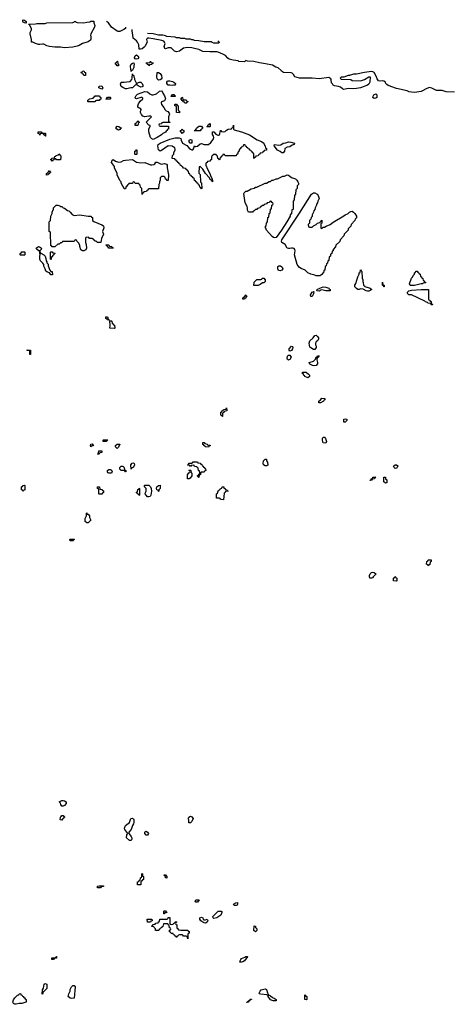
# Model space of a CAD drawing. Header units: inches. Extents: x 2604706 to 2755870, y 449242 to 584050.
# Tile 40 of 59: x 2723140 to 2729383, y 569599 to 583856. Entities that reach past the tile are written whole.
import ezdxf

# ---------------------------------------------------------------- set-up
doc = ezdxf.new("R2010")
doc.units = ezdxf.units.IN
doc.header["$MEASUREMENT"] = 0
for name, color, linetype in [('C7526', 7, 'Continuous'), ('C7527', 7, 'Continuous'), ('C7528', 7, 'Continuous')]:
    doc.layers.add(name, color=color, linetype=linetype)

msp = doc.modelspace()

# ---------------------------------------------------------------- linework, layer by layer
at = {"layer": 'C7526', "color": 6}
for points in [[(2723466, 569746), (2723469, 569810), (2723485, 569835), (2723495, 569890), (2723510, 569899), (2723531, 569890), (2723531, 569829), (2723490, 569786), (2723478, 569782), (2723470, 569746)], [(2723890, 569683), (2723870, 569687), (2723841, 569710), (2723849, 569751), (2723869, 569790), (2723869, 569811), (2723889, 569850), (2723910, 569871), (2723930, 569870), (2723944, 569850), (2723930, 569689)], [(2723070, 569599), (2723050, 569609), (2723039, 569630), (2723050, 569662), (2723070, 569691), (2723110, 569732), (2723126, 569734), (2723130, 569752), (2723150, 569754), (2723158, 569738), (2723170, 569734), (2723178, 569718), (2723190, 569714), (2723198, 569698), (2723210, 569694), (2723218, 569678), (2723232, 569670), (2723234, 569630), (2723213, 569627), (2723170, 569609), (2723130, 569609), (2723090, 569599)], [(2726733, 569733), (2726747, 569733), (2726770, 569721), (2726799, 569699), (2726822, 569690), (2726836, 569676), (2726850, 569671), (2726850, 569649), (2726806, 569650), (2726766, 569666), (2726735, 569710), (2726736, 569716), (2726729, 569729), (2726716, 569736), (2726625, 569745), (2726606, 569750), (2726608, 569768), (2726619, 569790), (2726633, 569807), (2726670, 569818), (2726690, 569822), (2726710, 569812), (2726723, 569763), (2726733, 569747)], [(2727290, 569666), (2727266, 569670), (2727266, 569734), (2727274, 569730), (2727278, 569718), (2727292, 569710), (2727294, 569670)], [(2726426, 569626), (2726426, 569630), (2726442, 569638), (2726446, 569650), (2726466, 569654), (2726468, 569670), (2726493, 569673), (2726491, 569669), (2726488, 569668), (2726472, 569668), (2726471, 569650), (2726453, 569647), (2726450, 569629)]]:
    msp.add_lwpolyline(points, close=True, dxfattribs=at)
at = {"layer": 'C7527', "color": 6}
for points in [[(2727630, 579929), (2727570, 579929), (2727510, 579945), (2727490, 579942), (2727481, 579930), (2727470, 579924), (2727438, 579930), (2727441, 579950), (2727450, 579956), (2727477, 579963), (2727482, 579970), (2727530, 579988), (2727570, 579982), (2727611, 579970), (2727618, 579958), (2727631, 579950)], [(2726390, 579808), (2726366, 579810), (2726368, 579830), (2726382, 579838), (2726386, 579850), (2726402, 579858), (2726406, 579870), (2726412, 579872), (2726418, 579858), (2726432, 579850), (2726414, 579846), (2726410, 579826), (2726398, 579822)], [(2727350, 579846), (2727349, 579871), (2727369, 579910), (2727385, 579915), (2727390, 579922), (2727396, 579916), (2727390, 579886), (2727370, 579848)], [(2729110, 579726), (2729090, 579728), (2729086, 579746), (2729048, 579750), (2729039, 579759), (2729010, 579769), (2728999, 579779), (2728810, 579870), (2728770, 579873), (2728750, 579889), (2728750, 579911), (2728770, 579931), (2728810, 579939), (2728950, 579951), (2729054, 579950), (2729054, 579810), (2729058, 579798), (2729070, 579794), (2729078, 579778), (2729090, 579774), (2729098, 579738), (2729112, 579732)], [(2724430, 579506), (2724406, 579510), (2724402, 579522), (2724386, 579530), (2724387, 579553), (2724410, 579554), (2724418, 579518), (2724432, 579512), (2724434, 579506)], [(2724510, 579386), (2724446, 579390), (2724449, 579430), (2724446, 579494), (2724470, 579494), (2724474, 579490), (2724478, 579458), (2724493, 579453), (2724498, 579438), (2724513, 579433), (2724514, 579390)], [(2727390, 579081), (2727335, 579115), (2727326, 579174), (2727336, 579204), (2727385, 579250), (2727410, 579285), (2727430, 579286), (2727450, 579270), (2727464, 579250), (2727463, 579243), (2727462, 579230), (2727451, 579210), (2727430, 579190), (2727420, 579170), (2727419, 579150), (2727427, 579130), (2727427, 579110), (2727410, 579082)], [(2727050, 579058), (2727038, 579070), (2727038, 579090), (2727070, 579131), (2727084, 579124), (2727091, 579110), (2727086, 579090), (2727070, 579068)], [(2723290, 579006), (2723286, 579010), (2723286, 579050), (2723282, 579062), (2723250, 579066), (2723246, 579074), (2723294, 579070), (2723294, 579010)], [(2727030, 578926), (2727015, 578935), (2727009, 578949), (2727014, 578986), (2727030, 578997), (2727050, 578996), (2727067, 578970), (2727050, 578934), (2727031, 578929)], [(2727410, 578843), (2727378, 578850), (2727338, 578870), (2727329, 578890), (2727389, 578911), (2727420, 578940), (2727430, 578970), (2727445, 578975), (2727449, 578990), (2727470, 578991), (2727462, 578970), (2727444, 578956), (2727438, 578942), (2727436, 578930), (2727447, 578890), (2727446, 578874), (2727430, 578849)], [(2727310, 578669), (2727266, 578690), (2727262, 578702), (2727250, 578706), (2727246, 578726), (2727229, 578730), (2727230, 578754), (2727290, 578751), (2727294, 578734), (2727310, 578732), (2727330, 578711), (2727331, 578690)], [(2727490, 578308), (2727468, 578310), (2727469, 578330), (2727490, 578354), (2727510, 578374), (2727553, 578373), (2727554, 578350), (2727538, 578342), (2727534, 578330)], [(2726070, 578108), (2726062, 578122), (2726049, 578129), (2726050, 578174), (2726062, 578178), (2726066, 578190), (2726082, 578198), (2726088, 578212), (2726122, 578218), (2726130, 578234), (2726134, 578190), (2726098, 578182), (2726094, 578170), (2726078, 578162), (2726074, 578150), (2726074, 578110)], [(2727850, 578029), (2727829, 578029), (2727829, 578050), (2727829, 578071), (2727850, 578078), (2727871, 578070), (2727871, 578050)], [(2724170, 577669), (2724162, 577690), (2724169, 577711), (2724190, 577714), (2724198, 577698), (2724211, 577690), (2724190, 577686)], [(2724390, 577746), (2724347, 577747), (2724346, 577770), (2724350, 577774), (2724413, 577773), (2724410, 577766), (2724398, 577762)], [(2724550, 577648), (2724526, 577670), (2724526, 577690), (2724550, 577712), (2724590, 577712), (2724570, 577666)], [(2725870, 577668), (2725826, 577670), (2725806, 577690), (2725802, 577702), (2725790, 577706), (2725790, 577734), (2725810, 577734), (2725818, 577718), (2725851, 577711), (2725858, 577698), (2725893, 577693), (2725893, 577687), (2725878, 577682)], [(2727570, 577726), (2727529, 577730), (2727518, 577770), (2727518, 577790), (2727530, 577811), (2727550, 577811), (2727565, 577790), (2727578, 577750)], [(2724270, 577566), (2724266, 577570), (2724282, 577578), (2724287, 577613), (2724330, 577614), (2724330, 577588), (2724298, 577582), (2724290, 577566)], [(2724750, 577348), (2724748, 577410), (2724765, 577435), (2724790, 577438), (2724798, 577430), (2724801, 577410), (2724784, 577376), (2724758, 577362)], [(2725730, 577228), (2725722, 577242), (2725706, 577250), (2725722, 577258), (2725730, 577274), (2725742, 577278), (2725746, 577290), (2725742, 577322), (2725726, 577330), (2725722, 577362), (2725706, 577370), (2725702, 577382), (2725667, 577387), (2725662, 577402), (2725650, 577406), (2725618, 577402), (2725610, 577386), (2725602, 577402), (2725570, 577406), (2725566, 577410), (2725582, 577418), (2725590, 577434), (2725630, 577434), (2725642, 577438), (2725650, 577454), (2725712, 577452), (2725718, 577438), (2725750, 577434), (2725758, 577418), (2725773, 577413), (2725778, 577398), (2725794, 577390), (2725798, 577378), (2725814, 577370), (2725818, 577358), (2725830, 577354), (2725832, 577330), (2725818, 577322), (2725810, 577306), (2725770, 577306), (2725758, 577302), (2725754, 577270), (2725738, 577262)], [(2726690, 577394), (2726669, 577410), (2726661, 577430), (2726669, 577469), (2726690, 577492), (2726711, 577491), (2726711, 577470), (2726723, 577450), (2726730, 577408), (2726710, 577395)], [(2728570, 577355), (2728555, 577370), (2728549, 577391), (2728570, 577412), (2728590, 577412), (2728610, 577394), (2728602, 577370), (2728590, 577362)], [(2724430, 577288), (2724416, 577296), (2724408, 577310), (2724408, 577330), (2724430, 577342), (2724450, 577342), (2724470, 577332), (2724478, 577310), (2724470, 577288)], [(2724670, 577308), (2724662, 577322), (2724647, 577327), (2724610, 577328), (2724588, 577350), (2724588, 577370), (2724609, 577391), (2724632, 577392), (2724650, 577374), (2724658, 577338), (2724674, 577330), (2724674, 577310)], [(2725590, 577208), (2725568, 577210), (2725568, 577268), (2725587, 577293), (2725602, 577298), (2725606, 577310), (2725602, 577322), (2725586, 577330), (2725590, 577334), (2725610, 577334), (2725614, 577330), (2725618, 577298), (2725632, 577292), (2725632, 577250), (2725604, 577216)], [(2728210, 577186), (2728209, 577190), (2728222, 577198), (2728226, 577210), (2728246, 577214), (2728250, 577232), (2728290, 577234), (2728292, 577230), (2728278, 577222), (2728274, 577210), (2728238, 577202), (2728230, 577188)], [(2728430, 577146), (2728410, 577166), (2728410, 577232), (2728434, 577230), (2728434, 577210), (2728451, 577191), (2728450, 577148)], [(2723190, 577026), (2723182, 577042), (2723168, 577048), (2723166, 577090), (2723182, 577098), (2723188, 577112), (2723210, 577114), (2723214, 577110), (2723214, 577050), (2723198, 577042)], [(2724290, 576986), (2724286, 576990), (2724286, 577050), (2724282, 577062), (2724266, 577070), (2724266, 577094), (2724293, 577093), (2724298, 577058), (2724330, 577054), (2724338, 577038), (2724353, 577033), (2724352, 577008), (2724338, 577002), (2724330, 576988)], [(2724870, 576968), (2724862, 576982), (2724846, 576990), (2724842, 577002), (2724826, 577010), (2724842, 577018), (2724849, 577051), (2724862, 577058), (2724870, 577074), (2724874, 577070), (2724874, 576970)], [(2725010, 576945), (2724989, 576949), (2724968, 576970), (2724955, 576990), (2724958, 577010), (2724968, 577030), (2724967, 577067), (2724946, 577090), (2724946, 577110), (2724950, 577114), (2725010, 577114), (2725030, 577094), (2725042, 577070), (2725045, 577030), (2725035, 576970), (2725027, 576953)], [(2725150, 577026), (2725142, 577042), (2725126, 577050), (2725118, 577070), (2725126, 577090), (2725146, 577110), (2725170, 577114), (2725174, 577110), (2725171, 577069), (2725154, 577050), (2725154, 577030)], [(2726090, 576906), (2726053, 576907), (2726046, 576910), (2726042, 576922), (2726030, 576926), (2725990, 576926), (2725986, 576930), (2725986, 576990), (2726002, 576998), (2726010, 577034), (2726022, 577038), (2726026, 577050), (2726042, 577058), (2726046, 577070), (2726066, 577074), (2726070, 577091), (2726091, 577091), (2726094, 577074), (2726112, 577070), (2726114, 577054), (2726134, 577050), (2726138, 577038), (2726154, 577030), (2726118, 577022), (2726114, 577010), (2726098, 577002)], [(2724130, 576569), (2724109, 576569), (2724089, 576590), (2724089, 576631), (2724106, 576670), (2724106, 576710), (2724110, 576714), (2724118, 576698), (2724130, 576694), (2724150, 576674), (2724152, 576650), (2724171, 576610)], [(2723910, 576308), (2723870, 576309), (2723866, 576330), (2723870, 576334), (2723930, 576334), (2723934, 576330), (2723918, 576322)], [(2729050, 575946), (2729042, 575962), (2729026, 575970), (2729028, 576012), (2729042, 576018), (2729050, 576034), (2729090, 576034), (2729094, 576030), (2729094, 576010), (2729078, 576002), (2729071, 575969), (2729058, 575962)], [(2728230, 575768), (2728206, 575770), (2728198, 575790), (2728199, 575810), (2728210, 575832), (2728230, 575851), (2728250, 575856), (2728270, 575851), (2728291, 575830), (2728290, 575826), (2728252, 575790), (2728244, 575776)], [(2728590, 575728), (2728546, 575730), (2728546, 575770), (2728562, 575778), (2728568, 575792), (2728574, 575790), (2728578, 575778), (2728594, 575770), (2728594, 575730)], [(2723770, 572468), (2723749, 572469), (2723733, 572493), (2723729, 572510), (2723709, 572531), (2723748, 572550), (2723771, 572551), (2723787, 572547), (2723811, 572531), (2723811, 572509), (2723790, 572478)], [(2723750, 572266), (2723726, 572270), (2723728, 572310), (2723742, 572318), (2723750, 572334), (2723770, 572334), (2723778, 572318), (2723794, 572310), (2723778, 572302), (2723774, 572290), (2723758, 572282)], [(2724750, 571969), (2724729, 571969), (2724686, 572010), (2724690, 572052), (2724702, 572070), (2724662, 572130), (2724655, 572150), (2724669, 572190), (2724729, 572230), (2724749, 572291), (2724770, 572294), (2724784, 572284), (2724791, 572270), (2724791, 572231), (2724786, 572210), (2724771, 572190), (2724751, 572130), (2724718, 572090), (2724718, 572070), (2724751, 572030), (2724761, 572010), (2724761, 571990)], [(2725610, 572226), (2725588, 572228), (2725586, 572270), (2725578, 572290), (2725588, 572310), (2725610, 572322), (2725630, 572312), (2725651, 572290), (2725630, 572246)], [(2724990, 572046), (2724970, 572048), (2724949, 572070), (2724948, 572090), (2724958, 572102), (2724970, 572105), (2724991, 572090), (2725002, 572070)], [(2724890, 571328), (2724846, 571330), (2724846, 571370), (2724862, 571378), (2724870, 571394), (2724882, 571398), (2724886, 571430), (2724902, 571438), (2724906, 571450), (2724906, 571490), (2724910, 571492), (2724914, 571490), (2724918, 571458), (2724932, 571450), (2724933, 571413), (2724930, 571406), (2724918, 571402), (2724910, 571386), (2724898, 571382), (2724893, 571367)], [(2725270, 571426), (2725249, 571429), (2725242, 571462), (2725230, 571466), (2725230, 571472), (2725250, 571474), (2725258, 571458), (2725270, 571454)], [(2724310, 571286), (2724267, 571287), (2724266, 571310), (2724290, 571314), (2724353, 571313), (2724350, 571306), (2724318, 571302)], [(2725690, 571078), (2725678, 571090), (2725690, 571114), (2725734, 571110), (2725710, 571078)], [(2726270, 571029), (2726246, 571030), (2726238, 571038), (2726235, 571050), (2726268, 571070), (2726290, 571071), (2726290, 571046), (2726284, 571036)], [(2725330, 570754), (2725362, 570758), (2725366, 570770), (2725382, 570778), (2725387, 570793), (2725410, 570794), (2725413, 570787), (2725398, 570782), (2725394, 570770), (2725398, 570758), (2725414, 570750), (2725414, 570710), (2725418, 570698), (2725433, 570693), (2725438, 570678), (2725470, 570672), (2725570, 570674), (2725578, 570658), (2725593, 570653), (2725592, 570630), (2725578, 570622), (2725574, 570610), (2725574, 570550), (2725570, 570549), (2725562, 570582), (2725547, 570587), (2725510, 570588), (2725502, 570602), (2725490, 570606), (2725450, 570606), (2725438, 570602), (2725434, 570590), (2725418, 570582), (2725414, 570570), (2725408, 570568), (2725402, 570582), (2725387, 570587), (2725382, 570602), (2725367, 570607), (2725362, 570622), (2725330, 570626), (2725322, 570642), (2725308, 570650), (2725308, 570672), (2725322, 570678), (2725326, 570690), (2725322, 570702), (2725308, 570708), (2725302, 570742), (2725286, 570750), (2725282, 570762), (2725270, 570766), (2725230, 570766), (2725218, 570762), (2725210, 570726), (2725198, 570722), (2725194, 570710), (2725178, 570702), (2725174, 570690), (2725158, 570682), (2725154, 570670), (2725147, 570667), (2725110, 570666), (2725106, 570670), (2725106, 570690), (2725086, 570710), (2725082, 570722), (2725050, 570726), (2725046, 570730), (2725062, 570738), (2725070, 570754), (2725102, 570758), (2725110, 570774), (2725142, 570778), (2725147, 570793), (2725162, 570798), (2725166, 570830), (2725170, 570834), (2725267, 570833), (2725282, 570838), (2725290, 570854), (2725310, 570854), (2725314, 570850), (2725313, 570773), (2725318, 570758)], [(2725230, 570908), (2725226, 570910), (2725226, 570950), (2725230, 570954), (2725250, 570954), (2725258, 570938), (2725274, 570930), (2725270, 570926), (2725238, 570922)], [(2725810, 570822), (2725830, 570822), (2725850, 570831), (2725862, 570810), (2725850, 570789), (2725830, 570775), (2725810, 570778), (2725790, 570789), (2725758, 570810), (2725748, 570830), (2725748, 570850), (2725770, 570862), (2725790, 570851), (2725792, 570832)], [(2725950, 570843), (2725939, 570850), (2725933, 570870), (2726010, 570947), (2726054, 570950), (2726062, 570942), (2726065, 570930), (2726051, 570890), (2725990, 570850)], [(2725030, 570786), (2724987, 570787), (2724986, 570830), (2724990, 570834), (2725053, 570833), (2725054, 570810), (2725038, 570802)], [(2726550, 570649), (2726528, 570670), (2726530, 570734), (2726551, 570731), (2726553, 570713), (2726571, 570691), (2726570, 570666)], [(2723610, 570246), (2723606, 570250), (2723607, 570273), (2723650, 570274), (2723662, 570278), (2723667, 570293), (2723673, 570293), (2723673, 570267), (2723638, 570262), (2723630, 570246)], [(2726350, 570209), (2726326, 570210), (2726328, 570230), (2726338, 570250), (2726350, 570262), (2726399, 570281), (2726409, 570291), (2726434, 570290), (2726431, 570270), (2726418, 570262), (2726390, 570230), (2726370, 570215)]]:
    msp.add_lwpolyline(points, close=True, dxfattribs=at)
for points in [[(2728128, 580000), (2728135, 579995), (2728208, 579968), (2728232, 579950), (2728190, 579926), (2728170, 579923), (2728150, 579930), (2728110, 579956), (2728070, 579958), (2728050, 579950), (2728030, 579950), (2728010, 579963), (2727990, 579990), (2727989, 580000)], [(2728413, 580000), (2728414, 579990), (2728410, 579989), (2728407, 580000)]]:
    msp.add_lwpolyline(points, dxfattribs=at)
at = {"layer": 'C7528', "color": 6}
for points in [[(2723230, 583808), (2723210, 583809), (2723190, 583818), (2723184, 583830), (2723184, 583850), (2723190, 583856), (2723210, 583851), (2723231, 583830), (2723234, 583810)], [(2723790, 583449), (2723730, 583458), (2723650, 583459), (2723569, 583469), (2723530, 583479), (2723490, 583501), (2723470, 583504), (2723430, 583498), (2723410, 583499), (2723369, 583509), (2723330, 583529), (2723310, 583529), (2723309, 583571), (2723289, 583650), (2723289, 583670), (2723309, 583710), (2723309, 583730), (2723287, 583773), (2723287, 583787), (2723273, 583787), (2723267, 583793), (2723370, 583794), (2723390, 583802), (2723510, 583802), (2723532, 583812), (2723910, 583814), (2723922, 583818), (2723926, 583830), (2723932, 583832), (2723952, 583832), (2723958, 583818), (2723970, 583814), (2724070, 583812), (2724110, 583822), (2724155, 583825), (2724170, 583834), (2724210, 583834), (2724211, 583810), (2724227, 583770), (2724224, 583750), (2724170, 583650), (2724165, 583630), (2724170, 583609), (2724171, 583570), (2724162, 583558), (2724130, 583535), (2724050, 583512), (2723998, 583482), (2723970, 583472), (2723910, 583459)], [(2724550, 583186), (2724542, 583202), (2724526, 583210), (2724526, 583230), (2724542, 583238), (2724550, 583254), (2724554, 583254), (2724558, 583218), (2724571, 583211), (2724570, 583186)], [(2724824, 583284), (2724810, 583288), (2724802, 583302), (2724801, 583310), (2724810, 583331), (2724830, 583345), (2724851, 583330), (2724862, 583310), (2724850, 583289)], [(2725010, 583186), (2725002, 583202), (2724987, 583207), (2724982, 583222), (2724967, 583227), (2724967, 583233), (2725022, 583238), (2725030, 583254), (2725038, 583238), (2725073, 583233), (2725073, 583227), (2725058, 583222), (2725053, 583207), (2725018, 583202)], [(2724070, 583046), (2724062, 583062), (2724046, 583070), (2724042, 583082), (2724026, 583090), (2724042, 583098), (2724047, 583113), (2724070, 583114), (2724078, 583098), (2724094, 583090), (2724090, 583048)], [(2724750, 583108), (2724749, 583149), (2724741, 583170), (2724745, 583190), (2724754, 583210), (2724770, 583226), (2724790, 583232), (2724798, 583210), (2724791, 583190), (2724790, 583166), (2724770, 583126), (2724758, 583122)], [(2724830, 582934), (2724869, 582951), (2724890, 582951), (2724911, 582931), (2724919, 582910), (2724919, 582890), (2724910, 582883), (2724890, 582881), (2724856, 582896), (2724838, 582910), (2724830, 582926), (2724825, 582915), (2724810, 582909), (2724783, 582877), (2724770, 582869), (2724748, 582868), (2724690, 582854), (2724670, 582857), (2724630, 582873), (2724609, 582890), (2724598, 582922), (2724610, 582952), (2724650, 582951), (2724730, 582959), (2724737, 582963), (2724764, 582990), (2724769, 583010), (2724770, 583072), (2724774, 583054), (2724791, 583050), (2724791, 583030), (2724802, 583010), (2724802, 582990)], [(2725150, 582981), (2725130, 582998), (2725123, 583030), (2725130, 583091), (2725150, 583091), (2725170, 583078), (2725191, 583050), (2725198, 583010), (2725187, 582993), (2725170, 582985)], [(2725390, 582906), (2725370, 582908), (2725350, 582902), (2725310, 582908), (2725290, 582906), (2725266, 582930), (2725266, 582950), (2725276, 582964), (2725289, 582971), (2725310, 582971), (2725350, 582961), (2725372, 582950), (2725392, 582930)], [(2724330, 582849), (2724286, 582870), (2724290, 582892), (2724330, 582898), (2724342, 582870)], [(2724130, 582668), (2724126, 582670), (2724126, 582690), (2724142, 582698), (2724148, 582712), (2724202, 582718), (2724207, 582733), (2724222, 582738), (2724230, 582754), (2724293, 582753), (2724298, 582738), (2724314, 582730), (2724313, 582707), (2724298, 582702), (2724290, 582686), (2724250, 582686), (2724238, 582682), (2724230, 582668)], [(2724390, 582706), (2724386, 582710), (2724402, 582718), (2724410, 582734), (2724450, 582734), (2724454, 582730), (2724454, 582710), (2724450, 582706)], [(2725070, 582123), (2725050, 582129), (2725032, 582152), (2725006, 582234), (2725010, 582274), (2725028, 582310), (2725026, 582326), (2725010, 582328), (2724969, 582370), (2725048, 582450), (2725037, 582457), (2725010, 582458), (2724949, 582449), (2724919, 582459), (2724901, 582481), (2724889, 582510), (2724889, 582530), (2724899, 582550), (2724898, 582558), (2724889, 582569), (2724870, 582573), (2724849, 582590), (2724849, 582610), (2724860, 582640), (2724885, 582675), (2724922, 582710), (2724922, 582722), (2724908, 582728), (2724890, 582729), (2724829, 582709), (2724816, 582716), (2724809, 582730), (2724824, 582756), (2724844, 582776), (2724950, 582816), (2724990, 582810), (2725021, 582781), (2725050, 582770), (2725070, 582770), (2725119, 582781), (2725161, 582819), (2725190, 582825), (2725207, 582807), (2725212, 582790), (2725235, 582755), (2725251, 582709), (2725237, 582683), (2725191, 582669), (2725185, 582650), (2725191, 582630), (2725226, 582586), (2725242, 582550), (2725257, 582537), (2725285, 582525), (2725302, 582502), (2725305, 582490), (2725292, 582450), (2725294, 582390), (2725298, 582378), (2725314, 582370), (2725310, 582366), (2725210, 582366), (2725198, 582362), (2725190, 582346), (2725158, 582342), (2725154, 582330), (2725158, 582318), (2725170, 582314), (2725293, 582313), (2725292, 582270), (2725274, 582266), (2725272, 582250), (2725258, 582242), (2725251, 582229), (2725211, 582209), (2725191, 582190), (2725130, 582150), (2725090, 582129)], [(2725330, 582746), (2725326, 582750), (2725342, 582758), (2725348, 582772), (2725370, 582772), (2725378, 582758), (2725390, 582754), (2725390, 582746)], [(2725510, 582694), (2725550, 582694), (2725558, 582678), (2725573, 582673), (2725573, 582667), (2725558, 582662), (2725550, 582646), (2725527, 582647), (2725522, 582662), (2725510, 582666), (2725502, 582682), (2725487, 582687), (2725482, 582702), (2725466, 582710), (2725482, 582718), (2725487, 582733), (2725494, 582730), (2725498, 582698)], [(2728270, 582714), (2728249, 582729), (2728253, 582750), (2728265, 582770), (2728290, 582783), (2728306, 582770), (2728307, 582750), (2728305, 582730), (2728290, 582719)], [(2725450, 582506), (2725406, 582510), (2725406, 582590), (2725402, 582602), (2725386, 582610), (2725386, 582630), (2725390, 582634), (2725410, 582634), (2725418, 582618), (2725434, 582610), (2725434, 582550), (2725438, 582538), (2725452, 582532)], [(2724570, 582258), (2724546, 582270), (2724529, 582291), (2724548, 582312), (2724574, 582310), (2724593, 582293), (2724614, 582290), (2724598, 582282), (2724590, 582268)], [(2724810, 582326), (2724809, 582330), (2724810, 582352), (2724826, 582354), (2724828, 582372), (2724842, 582378), (2724848, 582392), (2724854, 582390), (2724858, 582378), (2724874, 582370), (2724858, 582362), (2724850, 582326)], [(2726530, 581846), (2726526, 581850), (2726526, 581910), (2726522, 581922), (2726510, 581926), (2726502, 581942), (2726486, 581950), (2726482, 581962), (2726470, 581966), (2726462, 581982), (2726447, 581987), (2726442, 582002), (2726427, 582007), (2726422, 582022), (2726407, 582027), (2726402, 582042), (2726390, 582046), (2726378, 582042), (2726373, 582027), (2726358, 582022), (2726354, 582010), (2726338, 582002), (2726330, 581986), (2726318, 581982), (2726311, 581949), (2726298, 581942), (2726291, 581909), (2726278, 581902), (2726270, 581886), (2726110, 581886), (2726102, 581902), (2726090, 581906), (2726078, 581902), (2726073, 581887), (2726058, 581882), (2726053, 581867), (2726038, 581862), (2726034, 581830), (2726030, 581826), (2726022, 581842), (2726008, 581848), (2726002, 581882), (2725986, 581890), (2725982, 581902), (2725970, 581906), (2725938, 581902), (2725934, 581890), (2725918, 581882), (2725914, 581870), (2725914, 581830), (2725898, 581822), (2725890, 581806), (2725858, 581802), (2725853, 581787), (2725838, 581782), (2725834, 581770), (2725834, 581750), (2725858, 581690), (2725891, 581631), (2725905, 581585), (2725922, 581550), (2725922, 581542), (2725930, 581534), (2725931, 581509), (2725926, 581514), (2725926, 581526), (2725910, 581528), (2725903, 581543), (2725890, 581549), (2725886, 581566), (2725829, 581630), (2725789, 581690), (2725750, 581728), (2725734, 581726), (2725733, 581633), (2725750, 581614), (2725754, 581510), (2725758, 581498), (2725770, 581494), (2725772, 581488), (2725774, 581410), (2725770, 581406), (2725762, 581422), (2725746, 581430), (2725742, 581462), (2725727, 581467), (2725722, 581482), (2725707, 581487), (2725702, 581502), (2725687, 581507), (2725682, 581522), (2725667, 581527), (2725662, 581562), (2725647, 581567), (2725642, 581582), (2725627, 581587), (2725622, 581602), (2725607, 581607), (2725602, 581622), (2725587, 581627), (2725582, 581662), (2725567, 581667), (2725562, 581682), (2725547, 581687), (2725542, 581702), (2725510, 581706), (2725502, 581722), (2725486, 581730), (2725482, 581742), (2725467, 581747), (2725462, 581762), (2725447, 581767), (2725442, 581782), (2725427, 581787), (2725422, 581802), (2725407, 581807), (2725402, 581822), (2725387, 581827), (2725382, 581842), (2725347, 581847), (2725349, 581890), (2725369, 581911), (2725369, 581930), (2725389, 581970), (2725386, 582006), (2725366, 582010), (2725347, 582027), (2725290, 582029), (2725190, 581961), (2725170, 581952), (2725150, 581970), (2725138, 582030), (2725141, 582050), (2725170, 582070), (2725310, 582125), (2725390, 582144), (2725445, 582145), (2725470, 582134), (2725474, 582110), (2725494, 582070), (2725556, 582036), (2725590, 581994), (2725610, 581979), (2725630, 581971), (2725646, 581974), (2725655, 581985), (2725669, 582031), (2725682, 582022), (2725710, 582025), (2725750, 582059), (2725770, 582062), (2725810, 582050), (2725869, 582051), (2725905, 582076), (2725938, 582122), (2725949, 582150), (2725945, 582170), (2725928, 582192), (2725927, 582233), (2725950, 582232), (2725977, 582197), (2726004, 582184), (2726015, 582185), (2726029, 582191), (2726037, 582203), (2726038, 582230), (2726046, 582250), (2726050, 582251), (2726058, 582238), (2726090, 582231), (2726110, 582237), (2726130, 582256), (2726155, 582270), (2726198, 582278), (2726206, 582274), (2726210, 582292), (2726226, 582294), (2726231, 582331), (2726234, 582330), (2726232, 582270), (2726242, 582262), (2726350, 582231), (2726462, 582190), (2726576, 582116), (2726638, 582090), (2726670, 582070), (2726680, 582040), (2726691, 582030), (2726694, 581994), (2726711, 581990), (2726712, 581968), (2726678, 581962), (2726673, 581947), (2726658, 581942), (2726650, 581926), (2726618, 581922), (2726613, 581907), (2726598, 581902), (2726590, 581886), (2726558, 581882), (2726553, 581867), (2726538, 581862)], [(2725490, 582206), (2725482, 582222), (2725466, 582230), (2725467, 582253), (2725482, 582258), (2725490, 582274), (2725498, 582258), (2725514, 582250), (2725513, 582227), (2725498, 582222)], [(2725670, 582246), (2725666, 582250), (2725682, 582258), (2725690, 582274), (2725702, 582278), (2725707, 582293), (2725722, 582298), (2725727, 582313), (2725770, 582314), (2725778, 582298), (2725794, 582290), (2725778, 582282), (2725774, 582270), (2725758, 582262), (2725750, 582246)], [(2725850, 582306), (2725846, 582310), (2725862, 582318), (2725867, 582333), (2725882, 582338), (2725890, 582354), (2725894, 582350), (2725894, 582310), (2725890, 582306)], [(2723470, 582214), (2723510, 582214), (2723514, 582210), (2723514, 582170), (2723510, 582168), (2723502, 582182), (2723487, 582187), (2723482, 582202), (2723470, 582206), (2723438, 582202), (2723430, 582186), (2723422, 582202), (2723406, 582210), (2723406, 582230), (2723410, 582234), (2723450, 582234), (2723458, 582218)], [(2725630, 582068), (2725608, 582070), (2725590, 582088), (2725590, 582112), (2725610, 582122), (2725630, 582114)], [(2724810, 581906), (2724806, 581910), (2724806, 581950), (2724822, 581958), (2724830, 581974), (2724834, 581970), (2724834, 581910), (2724830, 581906)], [(2726950, 581928), (2726930, 581929), (2726909, 581949), (2726890, 581955), (2726870, 581969), (2726819, 582030), (2726828, 582050), (2726890, 582037), (2726916, 582044), (2726950, 582070), (2726990, 582075), (2727030, 582087), (2727064, 582084), (2727114, 582070), (2727111, 582050), (2727083, 582037), (2727050, 582014), (2727010, 582009), (2726974, 581990), (2726972, 581950)], [(2723670, 581826), (2723662, 581842), (2723650, 581846), (2723638, 581842), (2723633, 581827), (2723618, 581822), (2723610, 581808), (2723602, 581822), (2723586, 581830), (2723602, 581838), (2723607, 581853), (2723642, 581858), (2723647, 581873), (2723662, 581878), (2723666, 581890), (2723702, 581898), (2723708, 581912), (2723714, 581910), (2723718, 581898), (2723730, 581894), (2723734, 581870), (2723730, 581826)], [(2724570, 581795), (2724610, 581798), (2724643, 581817), (2724670, 581824), (2724770, 581831), (2724830, 581793), (2724890, 581781), (2724950, 581786), (2725030, 581756), (2725050, 581753), (2725080, 581760), (2725094, 581770), (2725110, 581792), (2725130, 581791), (2725186, 581766), (2725233, 581773), (2725251, 581771), (2725263, 581763), (2725271, 581750), (2725271, 581711), (2725291, 581610), (2725290, 581526), (2725270, 581526), (2725266, 581530), (2725262, 581542), (2725249, 581549), (2725246, 581570), (2725230, 581586), (2725190, 581586), (2725173, 581567), (2725171, 581530), (2725162, 581510), (2725162, 581490), (2725154, 581470), (2725150, 581406), (2725010, 581406), (2724998, 581402), (2724993, 581387), (2724978, 581382), (2724973, 581367), (2724938, 581362), (2724933, 581347), (2724918, 581342), (2724910, 581326), (2724906, 581410), (2724888, 581430), (2724882, 581462), (2724866, 581470), (2724862, 581482), (2724850, 581486), (2724810, 581486), (2724802, 581502), (2724790, 581506), (2724778, 581502), (2724770, 581486), (2724730, 581486), (2724718, 581482), (2724714, 581470), (2724698, 581462), (2724690, 581446), (2724678, 581442), (2724670, 581406), (2724650, 581406), (2724647, 581427), (2724630, 581446), (2724608, 581490), (2724607, 581507), (2724590, 581526), (2724549, 581610), (2724549, 581629), (2724509, 581710), (2724509, 581729), (2724469, 581790), (2724478, 581822), (2724490, 581834), (2724528, 581808)], [(2723527, 581607), (2723526, 581630), (2723542, 581638), (2723546, 581650), (2723562, 581658), (2723570, 581672), (2723578, 581658), (2723591, 581650), (2723578, 581642), (2723570, 581626), (2723558, 581622), (2723550, 581608)], [(2726830, 580696), (2726810, 580701), (2726790, 580716), (2726710, 580810), (2726699, 580839), (2726689, 580851), (2726706, 580870), (2726708, 580912), (2726726, 580930), (2726728, 580992), (2726742, 580998), (2726748, 581052), (2726762, 581058), (2726768, 581112), (2726782, 581118), (2726788, 581172), (2726802, 581178), (2726806, 581190), (2726802, 581202), (2726787, 581207), (2726782, 581222), (2726770, 581226), (2726758, 581222), (2726753, 581207), (2726718, 581202), (2726712, 581188), (2726678, 581182), (2726670, 581166), (2726650, 581166), (2726630, 581146), (2726618, 581142), (2726614, 581130), (2726578, 581122), (2726570, 581106), (2726550, 581106), (2726530, 581086), (2726518, 581082), (2726510, 581068), (2726449, 581069), (2726436, 581096), (2726435, 581130), (2726429, 581150), (2726404, 581204), (2726382, 581338), (2726389, 581351), (2726410, 581371), (2726430, 581372), (2726490, 581405), (2726530, 581418), (2726550, 581431), (2726569, 581431), (2726689, 581491), (2726709, 581491), (2726750, 581511), (2726770, 581512), (2726789, 581531), (2726809, 581531), (2726850, 581551), (2726870, 581552), (2726946, 581590), (2726970, 581592), (2727010, 581611), (2727030, 581606), (2727070, 581572), (2727131, 581550), (2727151, 581530), (2727162, 581510), (2727171, 581490), (2727172, 581470), (2727154, 581450), (2727152, 581410), (2727134, 581390), (2727132, 581330), (2727114, 581310), (2727112, 581248), (2727094, 581230), (2727094, 581110), (2727078, 581102), (2727070, 581046), (2727052, 581028), (2727051, 581010), (2727006, 580930), (2726927, 580810), (2726850, 580704)], [(2727330, 580854), (2727370, 580854), (2727388, 580872), (2727428, 580892), (2727446, 580910), (2727482, 580918), (2727486, 580930), (2727502, 580938), (2727510, 580952), (2727512, 580908), (2727498, 580902), (2727494, 580890), (2727494, 580850), (2727498, 580838), (2727510, 580834), (2727528, 580852), (2727550, 580852), (2727573, 580867), (2727630, 580891), (2727677, 580923), (2727830, 581014), (2727850, 581031), (2727890, 581050), (2727909, 581070), (2727930, 581081), (2727950, 581082), (2727971, 581070), (2727990, 581050), (2728011, 581009), (2728011, 580989), (2727993, 580967), (2727990, 580946), (2727934, 580890), (2727930, 580866), (2727894, 580830), (2727892, 580810), (2727834, 580750), (2727830, 580726), (2727774, 580670), (2727770, 580646), (2727714, 580590), (2727710, 580566), (2727674, 580530), (2727674, 580510), (2727658, 580502), (2727654, 580470), (2727638, 580462), (2727634, 580430), (2727618, 580422), (2727612, 580368), (2727598, 580362), (2727594, 580330), (2727578, 580322), (2727574, 580290), (2727558, 580282), (2727552, 580228), (2727538, 580222), (2727534, 580190), (2727518, 580182), (2727513, 580167), (2727498, 580162), (2727490, 580149), (2727430, 580149), (2727410, 580159), (2727350, 580169), (2727310, 580190), (2727270, 580227), (2727210, 580253), (2727187, 580270), (2727167, 580290), (2727156, 580310), (2727116, 580450), (2727125, 580510), (2727122, 580530), (2727110, 580544), (2727090, 580549), (2727071, 580549), (2727050, 580541), (2727030, 580542), (2727009, 580549), (2726981, 580601), (2726930, 580628), (2726925, 580650), (2726930, 580670), (2727190, 581056), (2727361, 581330), (2727390, 581350), (2727411, 581350), (2727444, 581330), (2727457, 581310), (2727471, 581269), (2727452, 581230), (2727450, 581206), (2727433, 581187), (2727432, 581170), (2727412, 581130), (2727410, 581106), (2727393, 581087), (2727392, 581070), (2727372, 581030), (2727370, 581006), (2727354, 580990), (2727351, 580969), (2727333, 580947), (2727332, 580908), (2727314, 580890), (2727318, 580858)], [(2723930, 581021), (2724009, 581031), (2724131, 581011), (2724174, 581010), (2724178, 580998), (2724194, 580990), (2724192, 580950), (2724210, 580932), (2724330, 580886), (2724351, 580870), (2724356, 580844), (2724338, 580790), (2724352, 580750), (2724322, 580690), (2724314, 580630), (2724266, 580630), (2724247, 580647), (2724226, 580650), (2724222, 580662), (2724206, 580670), (2724202, 580682), (2724190, 580686), (2724150, 580686), (2724142, 580702), (2724130, 580706), (2724098, 580702), (2724093, 580687), (2724091, 580630), (2724101, 580601), (2724107, 580550), (2724095, 580524), (2724070, 580509), (2724050, 580509), (2724026, 580526), (2724009, 580570), (2724009, 580589), (2723990, 580626), (2723967, 580647), (2723962, 580662), (2723950, 580666), (2723938, 580662), (2723930, 580646), (2723770, 580646), (2723758, 580642), (2723750, 580626), (2723730, 580626), (2723712, 580608), (2723690, 580606), (2723650, 580568), (2723608, 580568), (2723602, 580582), (2723588, 580588), (2723586, 580770), (2723582, 580782), (2723568, 580790), (2723568, 580930), (2723586, 580950), (2723588, 581010), (2723608, 581050), (2723608, 581070), (2723627, 581113), (2723628, 581132), (2723666, 581170), (2723691, 581171), (2723722, 581162), (2723733, 581153), (2723751, 581151), (2723770, 581132), (2723786, 581126), (2723830, 581091), (2723850, 581087), (2723870, 581071), (2723897, 581037)], [(2723434, 580474), (2723446, 580474), (2723491, 580451), (2723506, 580430), (2723517, 580397), (2723523, 580363), (2723532, 580350), (2723533, 580333), (2723554, 580314), (2723554, 580290), (2723578, 580230), (2723590, 580212), (2723611, 580211), (2723611, 580190), (2723618, 580170), (2723610, 580162), (2723590, 580164), (2723570, 580189), (2723540, 580200), (2723516, 580216), (2723509, 580250), (2723489, 580289), (2723489, 580310), (2723475, 580330), (2723443, 580363), (2723429, 580389), (2723429, 580430), (2723436, 580456), (2723429, 580470), (2723428, 580508), (2723410, 580514), (2723389, 580530), (2723379, 580550), (2723396, 580564), (2723410, 580570), (2723427, 580567), (2723454, 580550), (2723451, 580529), (2723432, 580510)], [(2724490, 580546), (2724428, 580548), (2724422, 580562), (2724406, 580570), (2724402, 580582), (2724386, 580590), (2724390, 580594), (2724430, 580594), (2724438, 580578), (2724473, 580573), (2724478, 580558), (2724493, 580553)], [(2723150, 580446), (2723146, 580450), (2723146, 580470), (2723162, 580478), (2723170, 580494), (2723210, 580494), (2723214, 580490), (2723214, 580450), (2723210, 580446)], [(2723590, 580386), (2723586, 580390), (2723586, 580490), (2723590, 580494), (2723610, 580494), (2723618, 580478), (2723650, 580474), (2723654, 580470), (2723638, 580462), (2723634, 580450), (2723618, 580442), (2723610, 580426), (2723598, 580422), (2723594, 580390)], [(2726910, 580218), (2726886, 580226), (2726875, 580250), (2726876, 580284), (2726889, 580291), (2726911, 580291), (2726935, 580275), (2726945, 580250), (2726930, 580228)], [(2728810, 580006), (2728790, 580009), (2728781, 580030), (2728810, 580111), (2728824, 580130), (2728830, 580151), (2728849, 580170), (2728849, 580190), (2728867, 580193), (2728870, 580214), (2728890, 580214), (2728898, 580198), (2728914, 580190), (2728918, 580178), (2728934, 580170), (2728938, 580138), (2728953, 580133), (2728958, 580118), (2728974, 580110), (2728978, 580078), (2728993, 580073), (2728998, 580058), (2729014, 580050), (2729010, 580046), (2728978, 580042), (2728974, 580030), (2728950, 580029), (2728850, 580009)], [(2726527, 580007), (2726530, 580054), (2726568, 580092), (2726627, 580093), (2726642, 580098), (2726648, 580112), (2726671, 580111), (2726691, 580090), (2726691, 580069), (2726684, 580056), (2726670, 580046), (2726650, 580046), (2726620, 580020), (2726590, 580008)]]:
    msp.add_lwpolyline(points, close=True, dxfattribs=at)
for points in [[(2724672, 583750), (2724671, 583730), (2724648, 583712), (2724590, 583687), (2724566, 583686), (2724550, 583692), (2724470, 583749), (2724423, 583810), (2724397, 583830)], [(2729430, 582805), (2729310, 582811), (2729250, 582830), (2729170, 582829), (2729104, 582864), (2729070, 582874), (2729030, 582861), (2728950, 582817), (2728850, 582803), (2728810, 582805), (2728772, 582812), (2728746, 582826), (2728590, 582862), (2728470, 582905), (2728450, 582916), (2728436, 582930), (2728430, 582950), (2728410, 582966), (2728389, 582969), (2728350, 582966), (2728332, 582972), (2728310, 583001), (2728298, 583038), (2728270, 583089), (2728250, 583102), (2728230, 583108), (2728130, 583093), (2728010, 583069), (2727970, 583069), (2727910, 583049), (2727890, 583049), (2727830, 583026), (2727790, 583026), (2727774, 583010), (2727790, 582994), (2727928, 582992), (2727950, 582974), (2728070, 582972), (2728130, 582991), (2728190, 583031), (2728210, 583030), (2728206, 582950), (2728190, 582921), (2728170, 582906), (2728071, 582870), (2728010, 582859), (2727970, 582856), (2727890, 582861), (2727830, 582847), (2727810, 582853), (2727779, 582879), (2727750, 582890), (2727696, 582896), (2727675, 582910), (2727666, 582926), (2727650, 582942), (2727647, 582987), (2727641, 583001), (2727610, 583018), (2727470, 583001), (2727370, 583010), (2727190, 583010), (2727119, 583030), (2727100, 583060), (2727080, 583080), (2727067, 583087), (2726958, 583090), (2726929, 583110), (2726922, 583122), (2726879, 583159), (2726846, 583170), (2726797, 583197), (2726698, 583218), (2726610, 583229), (2726529, 583249), (2726436, 583256), (2726410, 583266), (2726390, 583248), (2726310, 583249), (2726298, 583258), (2726266, 583266), (2726230, 583270), (2726170, 583285), (2726150, 583299), (2726116, 583336), (2726079, 583359), (2726010, 583388), (2725991, 583391), (2725890, 583390), (2725790, 583395), (2725730, 583422), (2725670, 583441), (2725630, 583449), (2725567, 583453), (2725510, 583442), (2725450, 583399), (2725409, 583389), (2725380, 583400), (2725329, 583449), (2725290, 583449), (2725250, 583433), (2725239, 583439), (2725230, 583470), (2725243, 583510), (2725237, 583530), (2725223, 583543), (2725194, 583554), (2725070, 583581), (2725010, 583589), (2724990, 583588), (2724980, 583580), (2724972, 583570), (2724982, 583530), (2724951, 583470), (2724942, 583458), (2724910, 583436), (2724889, 583429), (2724869, 583429), (2724861, 583490), (2724844, 583530), (2724830, 583550), (2724779, 583590), (2724778, 583630), (2724766, 583694), (2724766, 583714)], [(2726006, 583550), (2726022, 583542), (2726026, 583530), (2726022, 583518), (2726010, 583514), (2725950, 583514), (2725924, 583524), (2725910, 583534), (2725810, 583534), (2725790, 583542), (2725756, 583544), (2725730, 583552), (2725670, 583554), (2725650, 583562), (2725630, 583562), (2725610, 583572), (2725550, 583572), (2725530, 583582), (2725470, 583585), (2725450, 583592), (2725410, 583592), (2725390, 583602), (2725270, 583612), (2725250, 583622), (2725210, 583631), (2725150, 583632), (2725070, 583651), (2724990, 583658)], [(2727989, 580000), (2727989, 580010), (2728004, 580036), (2728030, 580132), (2728049, 580170), (2728050, 580192), (2728066, 580194), (2728070, 580234), (2728078, 580218), (2728091, 580211), (2728093, 580113), (2728102, 580090), (2728104, 580064), (2728111, 580051), (2728112, 580010), (2728128, 580000)], [(2728407, 580000), (2728406, 580006), (2728394, 580006), (2728388, 580012), (2728386, 580050), (2728390, 580054), (2728394, 580014), (2728412, 580010), (2728413, 580000)]]:
    msp.add_lwpolyline(points, dxfattribs=at)

doc.saveas('drawing.dxf')
